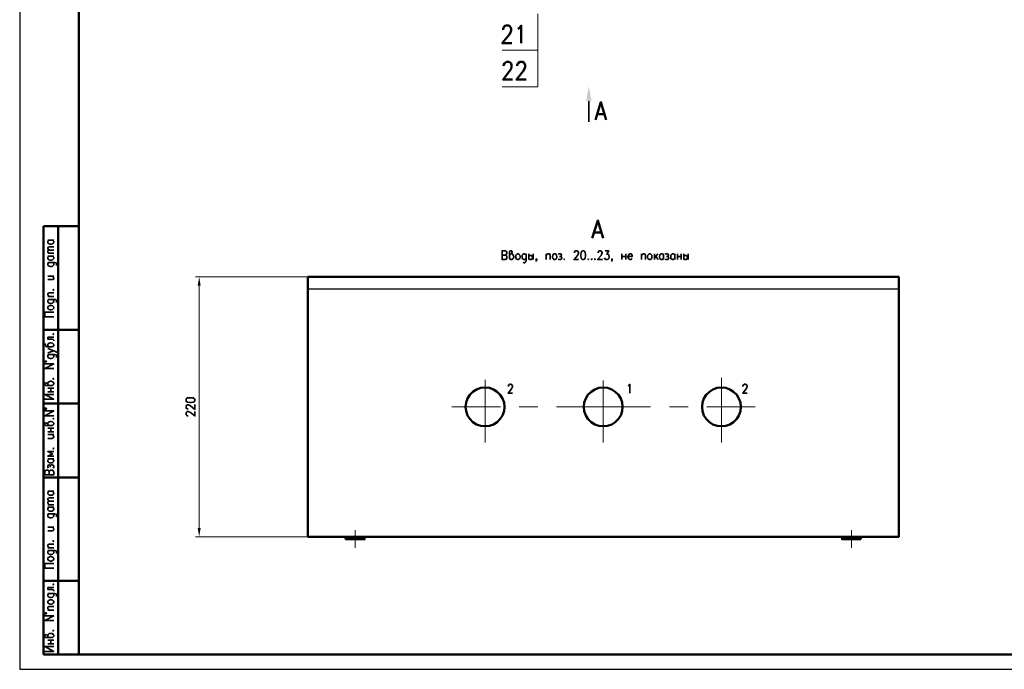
# Model space of a CAD drawing. Extents: x -832 to 0, y 8 to 595.
# Tile 1 of 20: x -832 to -502, y 8 to 225. Entities that reach past the tile are written whole.
import ezdxf

# ---------------------------------------------------------------- set-up
doc = ezdxf.new("R2010")
doc.units = 0
doc.layers.get('0').update_dxf_attribs({"lineweight": 25})

msp = doc.modelspace()

# ---------------------------------------------------------------- hatches: boundary and pattern name
at = {"transparency": 33554560}
for points in [[(-641.43, 203.03), (-640.5, 198.04), (-642.28, 198.04)], [(-772.41, 136.23), (-771.4, 136.23), (-771.91, 139.19)], [(-772.41, 55.12), (-771.4, 55.12), (-771.91, 52.15)]]:
    msp.add_hatch(color=7, dxfattribs=at).paths.add_polyline_path(points, flags=0)

# ---------------------------------------------------------------- linework, layer by layer
at = {"color": 7, "lineweight": 25}
msp.add_line((-832.02, 595.46), (-832.02, 7.79), dxfattribs=at)
msp.add_line((-832.02, 7.79), (0, 7.79))
at = {"color": 7, "lineweight": 50, "flags": 128}
for points in [[(-812.21, 12.7), (-812.21, 590.55)], [(-670.14, 221.91), (-670.14, 222.25), (-669.88, 222.84), (-669.71, 223.1), (-669.21, 223.35), (-668.36, 223.35), (-667.85, 223.1), (-667.68, 222.84), (-667.43, 222.25), (-667.43, 221.66), (-667.68, 221.06), (-668.1, 220.22), (-670.39, 217.42), (-667.17, 217.42)], [(-665.14, 222.25), (-664.72, 222.5), (-664.04, 223.35), (-664.04, 217.42)], [(-669.97, 209.8), (-669.97, 210.06), (-669.71, 210.65), (-669.46, 210.9), (-669.04, 211.16), (-668.1, 211.16), (-667.68, 210.9), (-667.43, 210.65), (-667.26, 210.06), (-667.26, 209.47), (-667.43, 208.87), (-667.94, 208.03), (-670.14, 205.23), (-667, 205.23)], [(-665.4, 209.8), (-665.4, 210.06), (-665.14, 210.65), (-664.97, 210.9), (-664.46, 211.16), (-663.62, 211.16), (-663.11, 210.9), (-662.94, 210.65), (-662.69, 210.06), (-662.69, 209.47), (-662.94, 208.87), (-663.36, 208.03), (-665.65, 205.23), (-662.43, 205.23)], [(-639.23, 191.77), (-637.37, 197.7), (-635.59, 191.77)], [(-638.56, 193.72), (-636.27, 193.72)], [(-824.06, 12.7), (-824.06, 156.13)], [(-824.06, 156.13), (-812.21, 156.13)], [(-819.15, 12.7), (-819.15, 156.13)], [(-640.25, 152.15), (-638.39, 158.07), (-636.61, 152.15)], [(-639.57, 154.09), (-637.29, 154.09)], [(-735.5, 139.19), (-735.5, 52.15), (-537.63, 52.15), (-537.63, 139.19), (-735.5, 139.19)], [(-824.06, 121.5), (-812.21, 121.5)], [(-669.63, 95.67), (-669.8, 97.11), (-670.31, 98.47), (-671.07, 99.74), (-672.08, 100.75), (-673.35, 101.52), (-674.71, 102.02), (-676.15, 102.19), (-677.59, 102.02), (-679.03, 101.52), (-680.21, 100.75), (-681.31, 99.74), (-682.07, 98.47), (-682.5, 97.11), (-682.67, 95.67), (-682.5, 94.23), (-682.07, 92.79), (-681.31, 91.61), (-680.21, 90.51), (-679.03, 89.75), (-677.59, 89.32), (-676.15, 89.15), (-674.71, 89.32), (-673.35, 89.75), (-672.08, 90.51), (-671.07, 91.61), (-670.31, 92.79), (-669.8, 94.23), (-669.63, 95.67)], [(-630.09, 95.67), (-630.26, 97.11), (-630.68, 98.47), (-631.44, 99.74), (-632.54, 100.75), (-633.73, 101.52), (-635.17, 102.02), (-636.61, 102.19), (-638.05, 102.02), (-639.4, 101.52), (-640.67, 100.75), (-641.69, 99.74), (-642.45, 98.47), (-642.96, 97.11), (-643.13, 95.67), (-642.96, 94.23), (-642.45, 92.79), (-641.69, 91.61), (-640.67, 90.51), (-639.4, 89.75), (-638.05, 89.32), (-636.61, 89.15), (-635.17, 89.32), (-633.73, 89.75), (-632.54, 90.51), (-631.44, 91.61), (-630.68, 92.79), (-630.26, 94.23), (-630.09, 95.67)], [(-590.47, 95.67), (-590.63, 97.11), (-591.14, 98.47), (-591.9, 99.74), (-592.92, 100.75), (-594.19, 101.52), (-595.55, 102.02), (-596.98, 102.19), (-598.42, 102.02), (-599.86, 101.52), (-601.05, 100.75), (-602.15, 99.74), (-602.91, 98.47), (-603.33, 97.11), (-603.5, 95.67), (-603.33, 94.23), (-602.91, 92.79), (-602.15, 91.61), (-601.05, 90.51), (-599.86, 89.75), (-598.42, 89.32), (-596.98, 89.15), (-595.55, 89.32), (-594.19, 89.75), (-592.92, 90.51), (-591.9, 91.61), (-591.14, 92.79), (-590.63, 94.23), (-590.47, 95.67)], [(-812.21, 96.77), (-824.06, 96.77)], [(-812.21, 72.05), (-824.06, 72.05)], [(-722.88, 52.15), (-722.88, 51.31)], [(-716.53, 52.15), (-716.53, 51.31), (-722.88, 51.31)], [(-556.6, 52.15), (-556.6, 51.31), (-550.33, 51.31)], [(-550.33, 52.15), (-550.33, 51.31)], [(-812.21, 37.42), (-824.06, 37.42)], [(-812.21, 12.7), (-824.06, 12.7)], [(-4.91, 12.7), (-812.21, 12.7)]]:
    msp.add_lwpolyline(points, dxfattribs=at)
at = {"color": 7, "lineweight": 18, "flags": 128}
for points in [[(-658.54, 227.25), (-658.54, 215.05), (-670.39, 215.05)], [(-658.54, 215.05), (-658.54, 202.86), (-670.39, 202.86)], [(-735.5, 139.19), (-773.09, 139.19)], [(-771.91, 55.12), (-771.91, 136.23)], [(-676.15, 104.73), (-676.15, 83.74)], [(-636.61, 104.48), (-636.61, 83.74)], [(-596.98, 105.33), (-596.98, 83.74)], [(-687.24, 95.67), (-670.98, 95.67)], [(-664.72, 95.67), (-658.45, 95.67)], [(-652.19, 95.67), (-620.78, 95.67)], [(-614.43, 95.67), (-608.16, 95.67)], [(-601.9, 95.67), (-585.72, 95.67)], [(-719.67, 54.36), (-719.67, 48.43)], [(-553.47, 54.36), (-553.47, 48.43)], [(-735.5, 52.15), (-773.09, 52.15)]]:
    msp.add_lwpolyline(points, dxfattribs=at)
at = {"color": 7, "lineweight": 35, "flags": 128}
for points in [[(-641.43, 191.09), (-641.43, 198.04)], [(-821.01, 151.47), (-820.76, 151.21), (-820.59, 151.05), (-820.59, 150.71), (-820.76, 150.45), (-820.93, 150.28), (-821.01, 150.2), (-821.44, 150.11), (-821.77, 150.11), (-822.2, 150.2), (-822.45, 150.45), (-822.62, 150.71), (-822.62, 151.05), (-822.45, 151.21), (-822.2, 151.47)], [(-822.62, 151.47), (-820.59, 151.47)], [(-822.03, 148.17), (-822.45, 148.51), (-822.62, 148.76), (-822.62, 148.93), (-822.45, 149.18), (-822.03, 149.27), (-820.59, 149.27)], [(-822.03, 147.07), (-822.45, 147.4), (-822.62, 147.57), (-822.62, 147.83), (-822.45, 148.08), (-822.03, 148.17), (-820.59, 148.17)], [(-822.62, 147.07), (-820.59, 147.07)], [(-821.01, 146.13), (-820.76, 145.88), (-820.59, 145.71), (-820.59, 145.37), (-820.76, 145.12), (-820.93, 145.03), (-821.01, 144.86), (-821.44, 144.78), (-821.77, 144.78), (-822.2, 144.86), (-822.45, 145.12), (-822.62, 145.37), (-822.62, 145.71), (-822.45, 145.88), (-822.2, 146.13)], [(-822.62, 146.13), (-820.59, 146.13)], [(-669.46, 147.91), (-670.48, 147.91), (-670.48, 144.95), (-669.46, 144.95), (-669.12, 145.12), (-668.95, 145.2), (-668.87, 145.54), (-668.87, 145.97), (-668.95, 146.22), (-669.12, 146.39), (-669.46, 146.47), (-670.48, 146.47)], [(-669.46, 147.91), (-669.12, 147.74), (-668.95, 147.66), (-668.87, 147.32), (-668.87, 147.07), (-668.95, 146.81), (-669.12, 146.64), (-669.46, 146.47)], [(-667.94, 146.47), (-667.77, 146.81), (-667.51, 146.9), (-667.17, 147.24), (-667.09, 147.49), (-667.17, 147.74), (-667.26, 147.91), (-667.6, 147.91), (-667.85, 147.74), (-667.94, 147.66), (-667.94, 145.54), (-667.85, 145.2), (-667.77, 145.12), (-667.51, 144.95), (-667.17, 144.95), (-666.92, 145.12), (-666.75, 145.37), (-666.58, 145.8), (-666.58, 146.05), (-666.75, 146.47), (-666.92, 146.81), (-667.17, 146.9), (-667.51, 146.9)], [(-665.4, 146.9), (-665.06, 146.9), (-664.8, 146.81), (-664.55, 146.47), (-664.46, 146.05), (-664.46, 145.8), (-664.55, 145.37), (-664.8, 145.12), (-665.06, 144.95), (-665.4, 144.95), (-665.56, 145.12), (-665.82, 145.37), (-665.9, 145.8), (-665.9, 146.05), (-665.82, 146.47), (-665.56, 146.81), (-665.4, 146.9)], [(-662.43, 146.47), (-662.52, 146.64), (-662.69, 146.81), (-662.86, 146.9), (-663.19, 146.9), (-663.45, 146.81), (-663.7, 146.47), (-663.79, 146.05), (-663.79, 145.8), (-663.7, 145.37), (-663.45, 145.12), (-663.19, 144.95), (-662.86, 144.95), (-662.69, 145.12), (-662.43, 145.37)], [(-662.43, 146.9), (-662.43, 144.7), (-662.52, 144.27), (-662.69, 144.1), (-662.86, 143.93), (-663.19, 143.93), (-663.45, 144.1)], [(-661.5, 146.9), (-661.5, 144.95)], [(-661.5, 146.05), (-661.42, 146.22), (-661.16, 146.39), (-660.82, 146.39), (-660.74, 146.39), (-660.48, 146.22), (-660.4, 146.05), (-660.32, 145.8), (-660.32, 145.54), (-660.4, 145.2), (-660.48, 145.12), (-660.74, 144.95), (-661.16, 144.95), (-661.42, 145.12), (-661.5, 145.2)], [(-660.06, 146.9), (-660.06, 144.95)], [(-658.88, 145.12), (-659.05, 144.95), (-659.13, 145.12), (-659.05, 145.2), (-658.88, 145.12), (-658.88, 144.78), (-659.05, 144.53), (-659.13, 144.36)], [(-655.66, 146.9), (-655.66, 144.95)], [(-655.66, 146.39), (-655.32, 146.81), (-655.07, 146.9), (-654.73, 146.9), (-654.47, 146.81), (-654.39, 146.47), (-654.39, 144.95)], [(-653.03, 146.9), (-652.7, 146.9), (-652.44, 146.81), (-652.27, 146.47), (-652.1, 146.05), (-652.1, 145.8), (-652.27, 145.37), (-652.44, 145.12), (-652.7, 144.95), (-653.03, 144.95), (-653.29, 145.12), (-653.46, 145.37), (-653.63, 145.8), (-653.63, 146.05), (-653.46, 146.47), (-653.29, 146.81), (-653.03, 146.9)], [(-651.68, 146.81), (-651.34, 146.9), (-651, 146.9), (-650.66, 146.81), (-650.58, 146.47), (-650.66, 146.22), (-650.92, 146.05), (-651.26, 146.05)], [(-650.92, 146.05), (-650.66, 145.97), (-650.58, 145.8), (-650.41, 145.54), (-650.58, 145.2), (-650.66, 145.12), (-650.92, 144.95), (-651.34, 144.95), (-651.68, 145.12)], [(-649.65, 145.2), (-649.73, 145.12), (-649.65, 144.95), (-649.56, 145.12), (-649.65, 145.2)], [(-646.26, 147.24), (-646.26, 147.32), (-646.18, 147.66), (-646.01, 147.74), (-645.84, 147.91), (-645.33, 147.91), (-645.16, 147.74), (-644.99, 147.66), (-644.91, 147.32), (-644.91, 147.07), (-644.99, 146.81), (-645.24, 146.39), (-646.35, 144.95), (-644.82, 144.95)], [(-643.38, 147.91), (-643.72, 147.74), (-643.97, 147.32), (-644.14, 146.64), (-644.14, 146.22), (-643.97, 145.54), (-643.72, 145.12), (-643.38, 144.95), (-643.21, 144.95), (-642.87, 145.12), (-642.62, 145.54), (-642.54, 146.22), (-642.54, 146.64), (-642.62, 147.32), (-642.87, 147.74), (-643.21, 147.91), (-643.38, 147.91)], [(-641.6, 145.2), (-641.69, 145.12), (-641.6, 144.95), (-641.52, 145.12), (-641.6, 145.2)], [(-640.5, 145.2), (-640.59, 145.12), (-640.5, 144.95), (-640.33, 145.12), (-640.5, 145.2)], [(-639.32, 145.2), (-639.49, 145.12), (-639.32, 144.95), (-639.23, 145.12), (-639.32, 145.2)], [(-638.3, 147.24), (-638.3, 147.32), (-638.22, 147.66), (-638.13, 147.74), (-637.88, 147.91), (-637.46, 147.91), (-637.2, 147.74), (-637.12, 147.66), (-636.95, 147.32), (-636.95, 147.07), (-637.12, 146.81), (-637.29, 146.39), (-638.47, 144.95), (-636.86, 144.95)], [(-635.93, 147.91), (-634.75, 147.91), (-635.42, 146.81), (-635.08, 146.81), (-634.83, 146.64), (-634.75, 146.47), (-634.58, 146.05), (-634.58, 145.8), (-634.75, 145.37), (-634.92, 145.12), (-635.25, 144.95), (-635.59, 144.95), (-635.93, 145.12), (-636.1, 145.2), (-636.19, 145.54)], [(-633.56, 145.12), (-633.73, 144.95), (-633.81, 145.12), (-633.73, 145.2), (-633.56, 145.12), (-633.56, 144.78), (-633.73, 144.53), (-633.81, 144.36)], [(-630.34, 146.9), (-630.34, 144.95)], [(-630.34, 145.97), (-629.07, 145.97)], [(-629.07, 146.9), (-629.07, 144.95)], [(-628.31, 146.05), (-626.87, 146.05), (-626.87, 146.39), (-627.04, 146.64), (-627.13, 146.81), (-627.38, 146.9), (-627.72, 146.9), (-627.89, 146.81), (-628.14, 146.47), (-628.31, 146.05), (-628.31, 145.8), (-628.14, 145.37), (-627.89, 145.12), (-627.72, 144.95), (-627.38, 144.95), (-627.13, 145.12), (-626.87, 145.37)], [(-623.74, 146.9), (-623.74, 144.95)], [(-623.74, 146.39), (-623.4, 146.81), (-623.15, 146.9), (-622.81, 146.9), (-622.64, 146.81), (-622.47, 146.47), (-622.47, 144.95)], [(-621.11, 146.9), (-620.78, 146.9), (-620.61, 146.81), (-620.35, 146.47), (-620.27, 146.05), (-620.27, 145.8), (-620.35, 145.37), (-620.61, 145.12), (-620.78, 144.95), (-621.11, 144.95), (-621.37, 145.12), (-621.62, 145.37), (-621.71, 145.8), (-621.71, 146.05), (-621.62, 146.47), (-621.37, 146.81), (-621.11, 146.9)], [(-619.42, 146.9), (-619.42, 144.95)], [(-618.32, 146.9), (-619.42, 145.54)], [(-619, 146.05), (-618.24, 144.95)], [(-616.37, 145.37), (-616.63, 145.12), (-616.88, 144.95), (-617.22, 144.95), (-617.39, 145.12), (-617.56, 145.2), (-617.64, 145.37), (-617.73, 145.8), (-617.73, 146.05), (-617.64, 146.47), (-617.39, 146.81), (-617.22, 146.9), (-616.88, 146.9), (-616.63, 146.81), (-616.37, 146.47)], [(-616.37, 146.9), (-616.37, 144.95)], [(-615.87, 146.81), (-615.53, 146.9), (-615.19, 146.9), (-614.85, 146.81), (-614.68, 146.47), (-614.85, 146.22), (-615.02, 146.05), (-615.36, 146.05)], [(-615.02, 146.05), (-614.85, 145.97), (-614.68, 145.8), (-614.6, 145.54), (-614.68, 145.2), (-614.85, 145.12), (-615.02, 144.95), (-615.53, 144.95), (-615.87, 145.12)], [(-612.65, 145.37), (-612.9, 145.12), (-613.16, 144.95), (-613.49, 144.95), (-613.66, 145.12), (-613.83, 145.2), (-613.92, 145.37), (-614, 145.8), (-614, 146.05), (-613.92, 146.47), (-613.66, 146.81), (-613.49, 146.9), (-613.16, 146.9), (-612.9, 146.81), (-612.65, 146.47)], [(-612.65, 146.9), (-612.65, 144.95)], [(-611.72, 146.9), (-611.72, 144.95)], [(-611.72, 145.97), (-610.53, 145.97)], [(-610.53, 146.9), (-610.53, 144.95)], [(-609.6, 146.9), (-609.6, 144.95)], [(-609.6, 146.05), (-609.52, 146.22), (-609.26, 146.39), (-608.92, 146.39), (-608.84, 146.39), (-608.58, 146.22), (-608.5, 146.05), (-608.33, 145.8), (-608.33, 145.54), (-608.5, 145.2), (-608.58, 145.12), (-608.84, 144.95), (-609.26, 144.95), (-609.52, 145.12), (-609.6, 145.2)], [(-608.16, 146.9), (-608.16, 144.95)], [(-822.2, 144.02), (-822.28, 143.85), (-822.45, 143.76), (-822.62, 143.51), (-822.62, 143.17), (-822.45, 143), (-822.2, 142.75), (-821.77, 142.66), (-821.44, 142.66), (-821.01, 142.75), (-820.76, 143), (-820.59, 143.17), (-820.59, 143.51), (-820.76, 143.76), (-821.01, 144.02)], [(-822.62, 144.02), (-820.34, 144.02), (-819.91, 143.85), (-819.74, 143.76), (-819.66, 143.51), (-819.66, 143.17), (-819.74, 143)], [(-822.62, 138.26), (-821.18, 138.26), (-820.76, 138.35), (-820.59, 138.6), (-820.59, 138.94), (-820.76, 139.11), (-821.18, 139.45)], [(-822.62, 139.45), (-820.59, 139.45)], [(-822.03, 132.59), (-822.45, 132.93), (-822.62, 133.1), (-822.62, 133.52), (-822.45, 133.69), (-822.2, 133.86), (-820.59, 133.86)], [(-822.62, 132.59), (-820.59, 132.59)], [(-820.93, 134.87), (-820.76, 134.7), (-820.59, 134.87), (-820.76, 134.96), (-820.93, 134.87)], [(-822.2, 131.66), (-822.28, 131.57), (-822.45, 131.4), (-822.62, 131.23), (-822.62, 130.89), (-822.45, 130.64), (-822.2, 130.39), (-821.77, 130.3), (-821.44, 130.3), (-821.01, 130.39), (-820.76, 130.64), (-820.59, 130.89), (-820.59, 131.23), (-820.76, 131.4), (-821.01, 131.66)], [(-822.62, 131.66), (-820.34, 131.66), (-819.91, 131.57), (-819.74, 131.4), (-819.66, 131.23), (-819.66, 130.89), (-819.74, 130.64)], [(-822.62, 128.69), (-822.62, 129.03), (-822.45, 129.29), (-822.2, 129.54), (-821.77, 129.62), (-821.44, 129.62), (-821.01, 129.54), (-820.76, 129.29), (-820.59, 129.03), (-820.59, 128.69), (-820.76, 128.52), (-821.01, 128.27), (-821.44, 128.19), (-821.77, 128.19), (-822.2, 128.27), (-822.45, 128.52), (-822.62, 128.69)], [(-820.59, 125.81), (-823.55, 125.81), (-823.55, 127.34), (-820.59, 127.34)], [(-822.62, 119.04), (-822.62, 118.36), (-821.18, 118.36), (-820.76, 118.19), (-820.59, 118.03), (-820.59, 117.77)], [(-822.62, 119.04), (-820.59, 119.04)], [(-820.93, 120.06), (-820.76, 119.89), (-820.59, 120.06), (-820.76, 120.14), (-820.93, 120.06)], [(-823.55, 116.84), (-823.47, 116.67), (-823.3, 116.08), (-823.13, 115.82), (-822.88, 115.74), (-821.18, 115.74), (-820.93, 115.82), (-820.76, 115.91), (-820.59, 116.16), (-820.59, 116.5), (-820.76, 116.76), (-821.01, 117.01), (-821.44, 117.09), (-821.77, 117.09), (-822.2, 117.01), (-822.28, 116.84), (-822.45, 116.76), (-822.62, 116.5), (-822.62, 116.16), (-822.45, 115.91), (-822.2, 115.74)], [(-822.62, 113.79), (-820.59, 114.47), (-822.62, 115.15)], [(-822.2, 113.2), (-822.28, 113.11), (-822.45, 113.03), (-822.62, 112.78), (-822.62, 112.44), (-822.45, 112.18), (-822.2, 112.01), (-821.77, 111.84), (-821.44, 111.84), (-821.01, 112.01), (-820.76, 112.18), (-820.59, 112.44), (-820.59, 112.78), (-820.76, 113.03), (-821.01, 113.2)], [(-822.62, 113.2), (-820.34, 113.2), (-819.91, 113.11), (-819.74, 113.03), (-819.66, 112.78), (-819.66, 112.44), (-819.74, 112.18)], [(-820.59, 114.47), (-820.08, 114.22), (-819.74, 114.05), (-819.66, 113.79), (-819.66, 113.71)], [(-823.3, 111.08), (-823.47, 111), (-823.55, 110.83), (-823.47, 110.74), (-823.3, 110.66), (-823.13, 110.74), (-823.04, 110.83), (-823.13, 111), (-823.3, 111.08)], [(-820.59, 108.46), (-823.55, 108.46), (-820.59, 110.07), (-823.55, 110.07)], [(-822.2, 102.87), (-822.45, 103.04), (-822.62, 103.29), (-822.88, 103.63), (-823.13, 103.72), (-823.47, 103.63), (-823.55, 103.55), (-823.55, 103.21), (-823.47, 102.95), (-823.3, 102.87), (-821.18, 102.87), (-820.93, 102.95), (-820.76, 103.04), (-820.59, 103.29), (-820.59, 103.63), (-820.76, 103.89), (-821.01, 104.06), (-821.44, 104.22), (-821.77, 104.22), (-822.2, 104.06), (-822.45, 103.89), (-822.62, 103.63), (-822.62, 103.29)], [(-820.93, 105.07), (-820.76, 104.99), (-820.59, 105.07), (-820.76, 105.24), (-820.93, 105.07)], [(-668.36, 102.53), (-668.36, 102.62), (-668.27, 102.95), (-668.1, 103.04), (-667.94, 103.21), (-667.43, 103.21), (-667.26, 103.04), (-667.09, 102.95), (-667, 102.62), (-667, 102.36), (-667.09, 102.11), (-667.34, 101.68), (-668.44, 100.25), (-666.92, 100.25)], [(-628.23, 102.62), (-628.06, 102.79), (-627.72, 103.21), (-627.72, 100.25)], [(-589.79, 102.53), (-589.79, 102.62), (-589.7, 102.95), (-589.53, 103.04), (-589.36, 103.21), (-588.86, 103.21), (-588.69, 103.04), (-588.52, 102.95), (-588.43, 102.62), (-588.43, 102.36), (-588.52, 102.11), (-588.77, 101.68), (-589.87, 100.25), (-588.35, 100.25)], [(-823.55, 98.21), (-820.59, 98.21), (-823.55, 99.82), (-820.59, 99.82)], [(-822.62, 101.94), (-820.59, 101.94)], [(-822.62, 100.67), (-820.59, 100.67)], [(-821.61, 100.67), (-821.61, 101.94)], [(-776.31, 97.79), (-776.22, 97.45), (-775.8, 97.2), (-775.04, 97.11), (-774.62, 97.11), (-773.94, 97.2), (-773.51, 97.45), (-773.35, 97.79), (-773.35, 98.04), (-773.51, 98.38), (-773.94, 98.64), (-774.62, 98.72), (-775.04, 98.72), (-775.8, 98.64), (-776.22, 98.38), (-776.31, 98.04), (-776.31, 97.79)], [(-775.63, 95), (-775.8, 95), (-776.05, 95.08), (-776.22, 95.17), (-776.31, 95.42), (-776.31, 95.84), (-776.22, 96.1), (-776.05, 96.18), (-775.8, 96.35), (-775.46, 96.35), (-775.21, 96.18), (-774.78, 96.01), (-773.35, 94.83), (-773.35, 96.44)], [(-823.3, 95.33), (-823.55, 95.25), (-823.55, 95.08), (-823.55, 94.91), (-823.3, 94.83), (-823.13, 94.91), (-823.04, 95.08), (-823.13, 95.25), (-823.3, 95.33)], [(-820.59, 92.71), (-823.55, 92.71), (-820.59, 94.32), (-823.55, 94.32)], [(-775.63, 92.71), (-775.8, 92.71), (-776.05, 92.79), (-776.22, 92.96), (-776.31, 93.13), (-776.31, 93.64), (-776.22, 93.81), (-776.05, 93.98), (-775.8, 94.06), (-775.46, 94.06), (-775.21, 93.98), (-774.78, 93.73), (-773.35, 92.63), (-773.35, 94.15)], [(-822.2, 89.41), (-822.45, 89.66), (-822.62, 89.92), (-822.88, 90.25), (-823.13, 90.34), (-823.47, 90.25), (-823.55, 90.09), (-823.55, 89.75), (-823.47, 89.58), (-823.3, 89.41), (-821.18, 89.41), (-820.93, 89.58), (-820.76, 89.66), (-820.59, 89.92), (-820.59, 90.25), (-820.76, 90.42), (-821.01, 90.68), (-821.44, 90.76), (-821.77, 90.76), (-822.2, 90.68), (-822.45, 90.42), (-822.62, 90.25), (-822.62, 89.92)], [(-820.93, 91.69), (-820.76, 91.61), (-820.59, 91.69), (-820.76, 91.78), (-820.93, 91.69)], [(-822.62, 88.56), (-820.59, 88.56)], [(-822.62, 87.29), (-820.59, 87.29)], [(-822.62, 85.09), (-821.18, 85.09), (-820.76, 85.26), (-820.59, 85.43), (-820.59, 85.77), (-820.76, 86.02), (-821.18, 86.36)], [(-822.62, 86.36), (-820.59, 86.36)], [(-821.61, 87.29), (-821.61, 88.56)], [(-820.59, 80.69), (-822.62, 80.69), (-821.01, 79.93), (-822.62, 79.16), (-820.59, 79.16)], [(-820.93, 81.7), (-820.76, 81.62), (-820.59, 81.7), (-820.76, 81.87), (-820.93, 81.7)], [(-821.01, 78.23), (-820.76, 77.98), (-820.59, 77.81), (-820.59, 77.47), (-820.76, 77.22), (-820.93, 77.13), (-821.01, 76.96), (-821.44, 76.88), (-821.77, 76.88), (-822.2, 76.96), (-822.45, 77.22), (-822.62, 77.47), (-822.62, 77.81), (-822.45, 77.98), (-822.2, 78.23)], [(-822.62, 78.23), (-820.59, 78.23)], [(-822.45, 75.1), (-822.62, 75.44), (-822.62, 75.78), (-822.45, 76.12), (-822.2, 76.2), (-821.86, 76.12), (-821.77, 75.86), (-821.77, 75.52)], [(-821.77, 75.86), (-821.61, 76.12), (-821.44, 76.2), (-821.18, 76.28), (-820.93, 76.2), (-820.76, 76.12), (-820.59, 75.86), (-820.59, 75.44), (-820.76, 75.1)], [(-823.55, 73.91), (-823.55, 72.9), (-820.59, 72.9), (-820.59, 73.91), (-820.76, 74.25), (-820.93, 74.42), (-821.18, 74.51), (-821.61, 74.51), (-821.86, 74.42), (-822.03, 74.25), (-822.2, 73.91), (-822.2, 72.9)], [(-823.55, 73.91), (-823.47, 74.25), (-823.3, 74.42), (-823.04, 74.51), (-822.71, 74.51), (-822.45, 74.42), (-822.28, 74.25), (-822.2, 73.91)], [(-821.01, 67.39), (-820.76, 67.14), (-820.59, 66.89), (-820.59, 66.55), (-820.76, 66.38), (-820.93, 66.21), (-821.01, 66.12), (-821.44, 66.04), (-821.77, 66.04), (-822.2, 66.12), (-822.45, 66.38), (-822.62, 66.55), (-822.62, 66.89), (-822.45, 67.14), (-822.2, 67.39)], [(-822.62, 67.39), (-820.59, 67.39)], [(-822.03, 64.09), (-822.45, 64.43), (-822.62, 64.6), (-822.62, 64.85), (-822.45, 65.11), (-822.03, 65.19), (-820.59, 65.19)], [(-822.03, 62.91), (-822.45, 63.25), (-822.62, 63.5), (-822.62, 63.75), (-822.45, 63.92), (-822.03, 64.09), (-820.59, 64.09)], [(-822.62, 62.91), (-820.59, 62.91)], [(-821.01, 62.06), (-820.76, 61.81), (-820.59, 61.55), (-820.59, 61.21), (-820.76, 61.04), (-820.93, 60.88), (-821.01, 60.79), (-821.44, 60.71), (-821.77, 60.71), (-822.2, 60.79), (-822.45, 61.04), (-822.62, 61.21), (-822.62, 61.55), (-822.45, 61.81), (-822.2, 62.06)], [(-822.62, 62.06), (-820.59, 62.06)], [(-822.2, 59.86), (-822.28, 59.77), (-822.45, 59.69), (-822.62, 59.44), (-822.62, 59.1), (-822.45, 58.84), (-822.2, 58.67), (-821.77, 58.5), (-821.44, 58.5), (-821.01, 58.67), (-820.76, 58.84), (-820.59, 59.1), (-820.59, 59.44), (-820.76, 59.69), (-821.01, 59.86)], [(-822.62, 59.86), (-820.34, 59.86), (-819.91, 59.77), (-819.74, 59.69), (-819.66, 59.44), (-819.66, 59.1), (-819.74, 58.84)], [(-822.62, 54.1), (-821.18, 54.1), (-820.76, 54.27), (-820.59, 54.44), (-820.59, 54.78), (-820.76, 55.03), (-821.18, 55.37)], [(-822.62, 55.37), (-820.59, 55.37)], [(-822.03, 48.43), (-822.45, 48.85), (-822.62, 49.02), (-822.62, 49.36), (-822.45, 49.61), (-822.2, 49.7), (-820.59, 49.7)], [(-820.93, 50.72), (-820.76, 50.63), (-820.59, 50.72), (-820.76, 50.88), (-820.93, 50.72)], [(-822.62, 48.43), (-820.59, 48.43)], [(-822.2, 47.58), (-822.28, 47.41), (-822.45, 47.33), (-822.62, 47.07), (-822.62, 46.74), (-822.45, 46.57), (-822.2, 46.31), (-821.77, 46.23), (-821.44, 46.23), (-821.01, 46.31), (-820.76, 46.57), (-820.59, 46.74), (-820.59, 47.07), (-820.76, 47.33), (-821.01, 47.58)], [(-822.62, 47.58), (-820.34, 47.58), (-819.91, 47.41), (-819.74, 47.33), (-819.66, 47.07), (-819.66, 46.74), (-819.74, 46.57)], [(-820.59, 41.66), (-823.55, 41.66), (-823.55, 43.26), (-820.59, 43.26)], [(-822.62, 44.62), (-822.62, 44.96), (-822.45, 45.21), (-822.2, 45.38), (-821.77, 45.55), (-821.44, 45.55), (-821.01, 45.38), (-820.76, 45.21), (-820.59, 44.96), (-820.59, 44.62), (-820.76, 44.37), (-821.01, 44.2), (-821.44, 44.03), (-821.77, 44.03), (-822.2, 44.2), (-822.45, 44.37), (-822.62, 44.62)], [(-820.93, 36.24), (-820.76, 36.07), (-820.59, 36.24), (-820.76, 36.32), (-820.93, 36.24)], [(-822.62, 35.22), (-822.62, 34.54), (-821.18, 34.54), (-820.76, 34.37), (-820.59, 34.21), (-820.59, 33.95)], [(-822.62, 35.22), (-820.59, 35.22)], [(-822.2, 33.19), (-822.28, 33.02), (-822.45, 32.94), (-822.62, 32.68), (-822.62, 32.34), (-822.45, 32.17), (-822.2, 31.92), (-821.77, 31.83), (-821.44, 31.83), (-821.01, 31.92), (-820.76, 32.17), (-820.59, 32.34), (-820.59, 32.68), (-820.76, 32.94), (-821.01, 33.19)], [(-822.62, 33.19), (-820.34, 33.19), (-819.91, 33.02), (-819.74, 32.94), (-819.66, 32.68), (-819.66, 32.34), (-819.74, 32.17)], [(-822.62, 30.23), (-822.62, 30.56), (-822.45, 30.73), (-822.2, 30.99), (-821.77, 31.07), (-821.44, 31.07), (-821.01, 30.99), (-820.76, 30.73), (-820.59, 30.56), (-820.59, 30.23), (-820.76, 29.97), (-821.01, 29.72), (-821.44, 29.63), (-821.77, 29.63), (-822.2, 29.72), (-822.45, 29.97), (-822.62, 30.23)], [(-823.3, 26.67), (-823.47, 26.67), (-823.55, 26.5), (-823.47, 26.33), (-823.3, 26.25), (-823.13, 26.33), (-823.04, 26.5), (-823.13, 26.67), (-823.3, 26.67)], [(-822.03, 27.6), (-822.45, 27.94), (-822.62, 28.19), (-822.62, 28.53), (-822.45, 28.7), (-822.2, 28.87), (-820.59, 28.87)], [(-822.62, 27.6), (-820.59, 27.6)], [(-820.59, 24.13), (-823.55, 24.13), (-820.59, 25.65), (-823.55, 25.65)], [(-822.2, 18.46), (-822.45, 18.71), (-822.62, 18.88), (-822.88, 19.22), (-823.13, 19.39), (-823.47, 19.22), (-823.55, 19.13), (-823.55, 18.8), (-823.47, 18.54), (-823.3, 18.46), (-821.18, 18.46), (-820.93, 18.54), (-820.76, 18.71), (-820.59, 18.88), (-820.59, 19.22), (-820.76, 19.47), (-821.01, 19.73), (-821.44, 19.81), (-821.77, 19.81), (-822.2, 19.73), (-822.45, 19.47), (-822.62, 19.22), (-822.62, 18.88)], [(-820.93, 20.74), (-820.76, 20.57), (-820.59, 20.74), (-820.76, 20.83), (-820.93, 20.74)], [(-822.62, 17.53), (-820.59, 17.53)], [(-821.61, 16.34), (-821.61, 17.53)], [(-823.55, 13.8), (-820.59, 13.8), (-823.55, 15.41), (-820.59, 15.41)], [(-822.62, 16.34), (-820.59, 16.34)]]:
    msp.add_lwpolyline(points, dxfattribs=at)
at = {"color": 7, "lineweight": 25, "flags": 128}
msp.add_lwpolyline([(-735.5, 135.21), (-537.63, 135.21)], dxfattribs=at)

doc.saveas('drawing.dxf')
